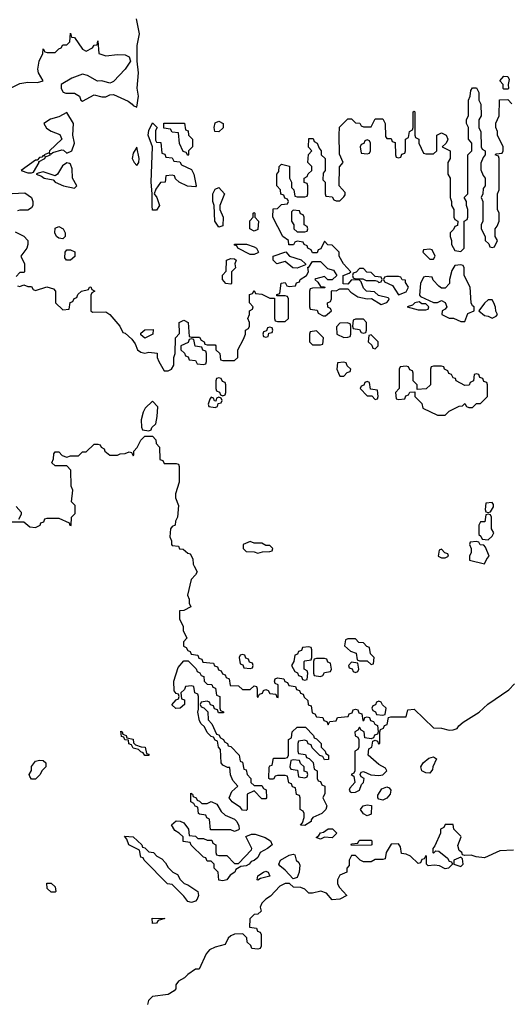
# Model space of a CAD drawing. Header units: inches. Extents: x 2769379 to 2883802, y 684208 to 828654.
# Tile 166 of 256: x 2780429 to 2782948, y 787751 to 792803. Entities that reach past the tile are written whole.
import ezdxf

# ---------------------------------------------------------------- set-up
doc = ezdxf.new("R2010")
doc.units = ezdxf.units.IN
doc.header["$MEASUREMENT"] = 0
doc.layers.add('C7788', color=7, linetype='Continuous')
doc.layers.add('C7789', color=7, linetype='Continuous')

msp = doc.modelspace()

# ---------------------------------------------------------------- linework, layer by layer
at = {"layer": 'C7788', "color": 2, "elevation": 6}
for points in [[(2781323, 790000), (2781338, 789970), (2781330, 789954), (2781308.4, 789931.6), (2781288, 789850), (2781298, 789830), (2781298, 789810), (2781306, 789790), (2781270, 789772), (2781248, 789770), (2781248.4, 789728.4), (2781266, 789690), (2781266, 789670), (2781286, 789630), (2781268.4, 789611.6), (2781268.4, 789588.4), (2781282, 789582), (2781290, 789566), (2781302, 789562), (2781307.3, 789547.3), (2781342, 789542), (2781347.3, 789527.3), (2781362, 789522), (2781367.3, 789507.3), (2781422, 789502), (2781427.3, 789487.3), (2781442, 789482), (2781447.3, 789467.3), (2781462, 789462), (2781467.3, 789447.3), (2781482, 789442), (2781487.3, 789427.3), (2781502, 789422), (2781507.3, 789387.3), (2781550, 789386), (2781570, 789366), (2781610, 789366), (2781630, 789386), (2781642, 789382), (2781646, 789370), (2781646, 789330), (2781650, 789326), (2781658, 789342), (2781672.7, 789347.3), (2781678, 789362), (2781690, 789366), (2781702, 789362), (2781710, 789346), (2781742, 789342), (2781747.3, 789327.3), (2781754, 789326), (2781754, 789390), (2781738, 789398), (2781734, 789410), (2781738, 789422), (2781750, 789426), (2781782, 789422), (2781787.3, 789407.3), (2781802, 789402), (2781807.3, 789387.3), (2781842, 789382), (2781847.3, 789367.3), (2781862, 789362), (2781868, 789348), (2781882, 789342), (2781887.3, 789327.3), (2781906, 789310), (2781907.3, 789287.3), (2781922, 789282), (2781927.3, 789247.3), (2781942, 789242), (2781950, 789226), (2781982, 789222), (2781987.3, 789207.3), (2782002, 789202), (2782010, 789186), (2782018, 789202), (2782050, 789206), (2782058, 789222), (2782112.7, 789227.3), (2782118, 789242), (2782132.7, 789247.3), (2782138, 789262), (2782150, 789266), (2782162, 789262), (2782167.3, 789247.3), (2782182, 789242), (2782187.3, 789207.3), (2782192.7, 789207.3), (2782198, 789222), (2782210, 789226), (2782222, 789222), (2782227.3, 789207.3), (2782242, 789202), (2782248, 789188), (2782262, 789182), (2782266, 789150), (2782262, 789138), (2782247.3, 789132.7), (2782242, 789118), (2782230, 789114), (2782198, 789118), (2782194, 789150), (2782178, 789158), (2782170, 789174), (2782162, 789158), (2782146, 789150), (2782148.4, 789128.4), (2782162, 789122), (2782166, 789110), (2782166, 789070), (2782162, 789058), (2782146, 789050), (2782146, 788950), (2782142, 788938), (2782128, 788930), (2782142, 788922), (2782146, 788890), (2782120.4, 788859.6), (2782118, 788850), (2782122, 788842), (2782130, 788838), (2782150, 788839), (2782170.8, 788850), (2782181, 788879), (2782191.3, 788890), (2782194, 788910), (2782178, 788918), (2782174, 788930), (2782178, 788942), (2782190, 788946), (2782228, 788928), (2782270, 788925.2), (2782290.5, 788929.5), (2782310, 788948.7), (2782303.6, 788963.6), (2782270, 788982), (2782214, 789030), (2782218, 789062), (2782234, 789070), (2782238, 789102), (2782250, 789106), (2782262, 789102), (2782267.3, 789087.3), (2782274, 789090), (2782274, 789150), (2782278, 789162), (2782292.7, 789167.3), (2782298, 789182), (2782312.7, 789187.3), (2782318, 789222), (2782330, 789226), (2782410, 789226), (2782418, 789262), (2782450, 789266), (2782549, 789169), (2782590, 789168.7), (2782630, 789157.2), (2782650, 789159.3), (2782670, 789166), (2782679.1, 789180.9), (2782700.9, 789199.1), (2782782.8, 789250), (2782828, 789292), (2782936.1, 789363.9), (2782964, 789396)], [(2782958.6, 788541.4), (2782890, 788538), (2782810, 788502.8), (2782767.7, 788507.7), (2782743.1, 788516.9), (2782710, 788514), (2782698, 788518), (2782694, 788530), (2782681, 788541), (2782674, 788566), (2782692, 788610), (2782690, 788614), (2782654, 788650), (2782650, 788674), (2782610, 788674), (2782602, 788658), (2782586, 788650), (2782586, 788630), (2782556.4, 788563.6), (2782546, 788550), (2782546, 788530), (2782550, 788526), (2782562, 788538), (2782576.4, 788536.4), (2782620.4, 788500.4), (2782630, 788486), (2782642, 788482), (2782646, 788470), (2782626, 788450), (2782610, 788446.8), (2782581, 788461), (2782555.3, 788464.7), (2782522, 788462), (2782514, 788470), (2782514, 788510), (2782510, 788514), (2782502, 788498), (2782490, 788494), (2782482, 788478), (2782470, 788474), (2782431.6, 788511.6), (2782410, 788522), (2782384.7, 788524.7), (2782379.6, 788559.6), (2782370, 788574), (2782332.7, 788572.7), (2782306, 788530), (2782302, 788498), (2782290, 788494), (2782250, 788494), (2782230, 788482), (2782190, 788482), (2782174, 788490), (2782150, 788514), (2782130, 788514), (2782118, 788490), (2782116.4, 788463.6), (2782106, 788450), (2782106, 788430), (2782070, 788414), (2782058, 788390), (2782058, 788370), (2782068, 788350), (2782106, 788310), (2782070, 788291.3), (2782030, 788287.3), (2782000.7, 788320.7), (2781971.3, 788331.3), (2781930, 788322), (2781910, 788322), (2781890, 788342), (2781870, 788351.3), (2781832.7, 788352.7), (2781811.6, 788371.6), (2781790, 788371), (2781762.7, 788357.3), (2781714, 788306), (2781689.4, 788290.6), (2781669.4, 788270.6), (2781662, 788250), (2781666, 788230), (2781650, 788214), (2781630, 788212), (2781608, 788190), (2781607.3, 788147.3), (2781642, 788142), (2781647.3, 788127.3), (2781662, 788122), (2781666, 788110), (2781666, 788050), (2781662, 788038), (2781650, 788034), (2781618, 788038), (2781612.7, 788052.7), (2781594, 788070), (2781592.7, 788092.7), (2781572.7, 788112.7), (2781530, 788112), (2781510, 788102), (2781498, 788090), (2781482, 788058), (2781430, 788044.7), (2781402, 788030), (2781384, 788010), (2781348.4, 787931.6), (2781330, 787931), (2781290, 787904.7), (2781273.6, 787886.4), (2781242, 787870), (2781229.3, 787850.7), (2781228.7, 787831.3), (2781220.4, 787819.6), (2781190, 787802), (2781110, 787791), (2781089, 787770), (2781084, 787750)]]:
    msp.add_lwpolyline(points, dxfattribs=at)
for points in [[(2781910, 789586), (2781878, 789582), (2781872.7, 789567.3), (2781858, 789562), (2781852.7, 789547.3), (2781838, 789542), (2781834, 789510), (2781822, 789490), (2781838, 789458), (2781852.7, 789452.7), (2781858, 789438), (2781872.7, 789432.7), (2781878, 789418), (2781890, 789414), (2781902, 789418), (2781906, 789450), (2781902, 789462), (2781886, 789470), (2781886, 789510), (2781890, 789514), (2781922, 789518), (2781926, 789530), (2781926, 789570), (2781922, 789582)], [(2782150, 789626), (2782110, 789626), (2782098, 789622), (2782094, 789590), (2782123.6, 789563.6), (2782152.7, 789552.7), (2782158, 789518), (2782170, 789514), (2782210, 789514), (2782230, 789494), (2782242, 789498), (2782246, 789530), (2782226, 789550), (2782222, 789582), (2782207.3, 789587.3), (2782190, 789606), (2782167.3, 789607.3)], [(2781570, 789546), (2781558, 789542), (2781554, 789530), (2781558, 789498), (2781572.7, 789492.7), (2781578, 789478), (2781610, 789474), (2781622, 789478), (2781626, 789490), (2781622, 789502), (2781607.3, 789507.3), (2781602, 789522), (2781587.3, 789527.3), (2781582, 789542)], [(2781447.3, 789247.3), (2781442, 789262), (2781427.3, 789267.3), (2781422, 789282), (2781407.3, 789287.3), (2781402, 789302), (2781390, 789306), (2781358, 789302), (2781354, 789290), (2781358, 789278), (2781372.7, 789272.7), (2781392.7, 789252.7), (2781394, 789210), (2781414, 789190), (2781438, 789138), (2781450, 789134), (2781458, 789118), (2781474, 789110), (2781478, 789098), (2781494, 789090), (2781498, 789078), (2781510, 789074), (2781554, 789030), (2781558, 788998), (2781570, 788994), (2781578, 788958), (2781590, 788954), (2781594, 788930), (2781614, 788910), (2781614, 788890), (2781630, 788874), (2781670, 788874), (2781678, 788858), (2781691.6, 788851.6), (2781694, 788810), (2781690, 788806), (2781670, 788806), (2781630, 788846), (2781594, 788830), (2781594, 788750), (2781590, 788746), (2781570, 788748), (2781560.4, 788760.4), (2781518, 788790), (2781502, 788810), (2781516.4, 788843.6), (2781546, 788870), (2781520.4, 788900.4), (2781508.7, 788928.7), (2781506, 788966), (2781494, 788966), (2781470, 788978), (2781462, 788990), (2781458, 789058), (2781448, 789070), (2781442, 789102), (2781430, 789106), (2781422, 789122), (2781410, 789126), (2781390, 789146), (2781375.3, 789175.3), (2781358, 789190), (2781350, 789206), (2781342, 789250), (2781346, 789266), (2781346, 789330), (2781342, 789342), (2781326, 789350), (2781322, 789382), (2781310, 789386), (2781278, 789382), (2781272.7, 789367.3), (2781254, 789350), (2781258, 789318), (2781272.7, 789312.7), (2781274, 789290), (2781252, 789270), (2781228.7, 789268.7), (2781208.4, 789288.4), (2781230, 789314), (2781242, 789318), (2781246, 789330), (2781242, 789342), (2781230, 789346), (2781220.4, 789360.4), (2781218, 789410), (2781240.4, 789479.6), (2781270, 789514), (2781292.7, 789512.7), (2781332.7, 789472.7), (2781338, 789458), (2781352.7, 789452.7), (2781358, 789438), (2781372.7, 789432.7), (2781374, 789410), (2781390, 789394), (2781412.7, 789392.7), (2781418, 789378), (2781432.7, 789372.7), (2781438, 789338), (2781454, 789330), (2781454, 789270), (2781458, 789258), (2781472.7, 789252.7), (2781472.7, 789247.3)], [(2781990, 789526), (2781950, 789526), (2781938, 789522), (2781934, 789510), (2781934, 789450), (2781938, 789438), (2781970, 789434), (2781982, 789438), (2781990, 789454), (2782022, 789458), (2782026, 789470), (2782022, 789502), (2782007.3, 789507.3), (2782002, 789522)], [(2782130, 789506), (2782114, 789490), (2782118, 789478), (2782132.7, 789472.7), (2782138, 789458), (2782150, 789454), (2782162, 789458), (2782166, 789470), (2782162, 789502)], [(2782270, 789306), (2782258, 789302), (2782252.7, 789287.3), (2782238, 789282), (2782234, 789270), (2782238, 789258), (2782252.7, 789252.7), (2782258, 789238), (2782290, 789234), (2782302, 789238), (2782306, 789270), (2782287.3, 789287.3), (2782282, 789302)], [(2781070, 789028), (2781062, 789042), (2781050, 789046), (2781038, 789058), (2781010, 789066), (2781002, 789082), (2780988.4, 789088.4), (2780986, 789106), (2780968.4, 789108.4), (2780962, 789122), (2780950, 789126), (2780947.3, 789152.7), (2780954, 789150), (2780958, 789138), (2780974, 789130), (2780978, 789118), (2781010, 789112), (2781012.7, 789092.7), (2781022, 789082), (2781051.6, 789071.6), (2781072, 789070), (2781078, 789038), (2781090, 789034), (2781090, 789028)], [(2781990, 789006), (2781982, 789022), (2781967.3, 789027.3), (2781927.3, 789067.3), (2781922, 789082), (2781907.3, 789087.3), (2781902, 789102), (2781890, 789106), (2781858, 789102), (2781854, 789090), (2781854, 789050), (2781858, 789038), (2781892.7, 789032.7), (2781898, 789018), (2781912.7, 789012.7), (2781932.7, 788992.7), (2781938, 788958), (2781954, 788950), (2781954, 788910), (2781958, 788898), (2781970, 788894), (2781978, 788878), (2781992, 788870), (2781992.7, 788832.7), (2781982, 788810), (2782002, 788770), (2781998, 788750), (2781978, 788730), (2781931.1, 788708.9), (2781922, 788698), (2781922, 788690), (2781890, 788669.2), (2781868, 788670), (2781878, 788682), (2781886, 788710), (2781886, 788730), (2781882, 788742), (2781866, 788750), (2781866, 788810), (2781862, 788822), (2781847.3, 788827.3), (2781842, 788862), (2781827.3, 788867.3), (2781822, 788882), (2781807.3, 788887.3), (2781802, 788922), (2781790, 788926), (2781750, 788926), (2781738, 788922), (2781730, 788906), (2781710, 788906), (2781706, 788910), (2781707.3, 788967.3), (2781710, 788974), (2781722, 788978), (2781730, 789014), (2781790, 789014), (2781802, 789018), (2781806, 789030), (2781806, 789110), (2781822, 789118), (2781826, 789150), (2781850, 789174), (2781892.7, 789172.7), (2781934, 789130), (2781938, 789118), (2781950, 789114), (2781974, 789090), (2781974, 789070), (2781994, 789050), (2781998, 789038), (2782012, 789030), (2782012, 789008)], [(2780490, 788906), (2780480.4, 788920.4), (2780478, 788930), (2780488.7, 788951.3), (2780489.3, 788970.7), (2780510, 788998), (2780530, 789004.7), (2780550, 789002), (2780562, 788990), (2780562, 788970), (2780542, 788950), (2780534, 788930), (2780510, 788906)], [(2781830, 789006), (2781818, 789002), (2781814, 788970), (2781818, 788958), (2781852.7, 788952.7), (2781858, 788918), (2781890, 788914), (2781902, 788918), (2781906, 788930), (2781902, 788942), (2781887.3, 788947.3), (2781886, 788970), (2781867.3, 788987.3), (2781862, 789002)], [(2782530, 788938), (2782510, 788939), (2782489.4, 788949.4), (2782485.2, 788970), (2782497.2, 788990), (2782525.1, 789014.9), (2782550, 789021), (2782564.7, 789010), (2782546, 788970), (2782544.7, 788955.3)], [(2781362, 788782), (2781390, 788782), (2781410, 788791.3), (2781438.8, 788778.8), (2781461, 788741), (2781481, 788721), (2781530, 788702), (2781542, 788690), (2781552.7, 788667.3), (2781554, 788650), (2781550, 788646), (2781530, 788638), (2781510, 788646), (2781407.3, 788647.3), (2781402, 788702), (2781387.3, 788707.3), (2781382, 788722), (2781350, 788726), (2781346, 788730), (2781342, 788762), (2781327.3, 788767.3), (2781322, 788782), (2781306, 788790), (2781306, 788834), (2781314, 788830), (2781318, 788818), (2781334, 788810), (2781338, 788798), (2781350, 788794)], [(2782290, 788799), (2782270, 788804), (2782264, 788810), (2782263.7, 788823.7), (2782284, 788856), (2782310, 788867.3), (2782322.8, 788862.8), (2782331, 788850), (2782326.8, 788830), (2782310, 788808.7)], [(2782210, 788718), (2782190, 788728), (2782175.3, 788750), (2782189, 788770), (2782210, 788774.8), (2782230.9, 788770.9), (2782230, 788726)], [(2781342, 788602), (2781370, 788602), (2781390, 788594), (2781412.7, 788592.7), (2781418, 788578), (2781434, 788570), (2781434, 788530), (2781438, 788518), (2781450, 788514), (2781490, 788514), (2781530, 788474), (2781550, 788474), (2781616.4, 788543.6), (2781618, 788550), (2781587.3, 788612.7), (2781616.4, 788623.6), (2781636.4, 788623.6), (2781686.4, 788606.4), (2781714, 788590), (2781722, 788570), (2781698, 788550), (2781662, 788530), (2781650, 788504), (2781630, 788489.2), (2781615.3, 788484.7), (2781604.7, 788470), (2781590, 788461.2), (2781562, 788458), (2781536.9, 788443.1), (2781531, 788430), (2781506.8, 788413.2), (2781490, 788389.3), (2781470, 788384), (2781448.7, 788388.7), (2781446, 788430), (2781426, 788450), (2781426, 788470), (2781410, 788486), (2781390, 788486), (2781382, 788502), (2781370, 788506), (2781307.3, 788567.3), (2781302, 788582), (2781267.3, 788587.3), (2781266, 788610), (2781246, 788630), (2781223.1, 788643.1), (2781207.3, 788672.7), (2781230, 788692), (2781251.1, 788691.1), (2781270, 788682), (2781294, 788650), (2781298, 788618), (2781330, 788614)], [(2782030, 788606), (2781990, 788608), (2781970, 788598), (2781947.3, 788607.3), (2781962, 788618), (2781969.5, 788630.5), (2781985.6, 788634.4), (2782010, 788650.8), (2782031, 788651), (2782054, 788630)], [(2781310, 788274), (2781290, 788278), (2781270, 788306), (2781210, 788366), (2781186, 788370), (2781066, 788490), (2781062, 788502), (2781050, 788506), (2781042, 788542), (2780988.7, 788568.7), (2780978, 788598), (2780966, 788614), (2781010.9, 788610.9), (2781054, 788570), (2781058, 788558), (2781070, 788554), (2781090, 788534), (2781114, 788530), (2781131.6, 788511.6), (2781156.9, 788496.9), (2781176.9, 788476.9), (2781190, 788454), (2781214, 788430), (2781236.9, 788416.9), (2781251.6, 788391.6), (2781271.6, 788371.6), (2781290, 788364.7), (2781342, 788330), (2781346, 788310), (2781338.8, 788290), (2781330, 788281.2)], [(2782130, 788566), (2782128, 788570), (2782130, 788574), (2782162, 788578), (2782166, 788590), (2782172.7, 788592.7), (2782230, 788594), (2782234, 788590), (2782234, 788570), (2782230, 788568)], [(2781830, 788395.3), (2781790, 788439.3), (2781762, 788462), (2781757.2, 788470), (2781765.2, 788490), (2781810, 788516), (2781830, 788522), (2781838, 788518), (2781846, 788490), (2781858.8, 788478.8), (2781865.2, 788465.2), (2781861.6, 788430), (2781850, 788402)], [(2782690, 788506), (2782654, 788490), (2782654, 788470), (2782690, 788458), (2782702, 788470), (2782698, 788498)], [(2781650, 788388.7), (2781646, 788390), (2781650, 788411), (2781678, 788430), (2781690, 788434), (2781702, 788430), (2781710, 788408), (2781663.6, 788396.4)], [(2780590, 788326), (2780570, 788346), (2780567.3, 788372.7), (2780590, 788372), (2780610, 788354), (2780614, 788330), (2780610, 788326)], [(2781110, 788166), (2781107.3, 788192.7), (2781172, 788192), (2781138, 788182), (2781130, 788168)]]:
    msp.add_lwpolyline(points, close=True, dxfattribs=at)
at = {"layer": 'C7789', "color": 2}
for points, elevation in [([(2780378, 792450), (2780430, 792475.5), (2780470, 792482.4), (2780519.6, 792480.4), (2780548.7, 792490), (2780525.2, 792530), (2780522, 792550), (2780528, 792590), (2780548, 792630), (2780550, 792654), (2780558, 792638), (2780570, 792634), (2780610, 792634), (2780630, 792654), (2780642, 792658), (2780650, 792674), (2780670, 792674), (2780686, 792690), (2780690, 792734), (2780694, 792714), (2780710, 792712), (2780750, 792652), (2780770, 792642), (2780802, 792658), (2780810, 792672), (2780826, 792674), (2780830, 792694), (2780834, 792630), (2780870, 792618), (2780930, 792624.7), (2780970, 792622), (2780990, 792612), (2780996, 792590), (2780970, 792548.7), (2780910, 792486), (2780899.6, 792480.4), (2780890, 792478), (2780850, 792489), (2780828.4, 792488.4), (2780776.5, 792516.5), (2780750, 792524), (2780696.8, 792503.2), (2780642, 792470), (2780642, 792450), (2780651.3, 792431.3), (2780666, 792426), (2780710, 792426.8), (2780736, 792410), (2780742, 792390), (2780750, 792384.7), (2780810, 792418), (2780850, 792407.7), (2780870, 792408), (2780890, 792417.3), (2780910, 792418.8), (2780985.5, 792385.5), (2781006, 792370), (2781010, 792362), (2781030, 792354), (2781038, 792410), (2781031.3, 792451.3), (2781037.7, 792530), (2781031.5, 792590), (2781031.3, 792670), (2781043, 792730), (2781027.8, 792807.8)], 10), ([(2780418, 791438), (2780430, 791434), (2780450, 791442), (2780470, 791434), (2780490, 791434), (2780498, 791418), (2780510, 791414), (2780568, 791432), (2780602, 791422), (2780612, 791410), (2780612, 791350), (2780650, 791314), (2780682, 791318), (2780687.3, 791352.7), (2780702, 791358), (2780707.3, 791372.7), (2780722, 791378), (2780727.3, 791392.7), (2780746, 791410), (2780782, 791418), (2780786, 791430), (2780792.7, 791432.7), (2780798, 791418), (2780814, 791410), (2780798, 791402), (2780794, 791390), (2780794, 791310), (2780802, 791302), (2780870, 791304.7), (2780891.1, 791291.1), (2780942, 791230), (2780958, 791198), (2780970, 791194), (2781003.6, 791163.6), (2781019.8, 791139.8), (2781032, 791110), (2781050, 791098), (2781070, 791092), (2781090, 791098), (2781132.7, 791092.7), (2781134, 791070), (2781142, 791050), (2781170, 791002), (2781190, 791002), (2781206, 791010), (2781218, 791030), (2781218, 791070), (2781226, 791090), (2781228, 791170), (2781247.3, 791192.7), (2781246, 791250), (2781270, 791262), (2781292, 791250), (2781298, 791178), (2781310, 791174), (2781350, 791174), (2781358, 791158), (2781374, 791150), (2781378, 791138), (2781390, 791134), (2781430, 791134), (2781434, 791130), (2781434, 791110), (2781454, 791090), (2781458, 791058), (2781470, 791054), (2781530, 791054), (2781546, 791070), (2781546, 791110), (2781576.4, 791163.6), (2781586, 791190), (2781586, 791210), (2781602, 791218), (2781606, 791230), (2781606, 791250), (2781598, 791270), (2781606, 791290), (2781606, 791310), (2781622, 791318), (2781626, 791330), (2781606, 791350), (2781607.3, 791392.7), (2781622, 791398), (2781630, 791414), (2781638, 791398), (2781670, 791394), (2781710, 791374), (2781734, 791374), (2781734, 791270), (2781738, 791258), (2781750, 791254), (2781790, 791254), (2781806, 791270), (2781806, 791370), (2781802, 791382), (2781790, 791386), (2781746, 791386), (2781747.3, 791392.7), (2781762, 791398), (2781768.4, 791451.6), (2781790, 791454), (2781798, 791438), (2781810, 791434), (2781842, 791438), (2781847.3, 791452.7), (2781862, 791458), (2781866, 791470), (2781898, 791490), (2781908, 791510), (2781906, 791534), (2781910, 791534), (2781930, 791562), (2781970, 791562), (2782006, 791526), (2782037.3, 791517.3), (2782054, 791490), (2782030, 791468), (2782008.4, 791468.4), (2781990, 791486), (2781946, 791474), (2781942, 791470), (2781956.9, 791456.9), (2781970, 791434), (2781991.6, 791431.6), (2781992.7, 791427.3), (2781930, 791426), (2781918, 791422), (2781914, 791410), (2781914, 791330), (2781918, 791318), (2781952.7, 791312.7), (2781958, 791298), (2781983.6, 791283.6), (2781996.4, 791283.6), (2782026, 791310), (2782022, 791322), (2782007.3, 791327.3), (2782006, 791350), (2782022, 791358), (2782026, 791370), (2782026, 791410), (2782030, 791414), (2782050, 791412), (2782070, 791422), (2782110, 791422), (2782125.4, 791405.4), (2782161, 791381), (2782210, 791371.3), (2782232, 791372), (2782282, 791342), (2782310, 791352), (2782318, 791362), (2782322, 791370), (2782316.5, 791376.5), (2782268, 791388), (2782247.3, 791407.3), (2782206, 791410), (2782190, 791426), (2782178, 791458), (2782170, 791466), (2782130, 791468), (2782110, 791446), (2782087.3, 791447.3), (2782086, 791490), (2782118, 791502), (2782126, 791510), (2782088, 791550), (2782066, 791590), (2782066, 791610), (2782030, 791646), (2782007.3, 791647.3), (2781990, 791666), (2781972.7, 791627.3), (2781958, 791622), (2781952.7, 791607.3), (2781930, 791606), (2781922, 791622), (2781906, 791630), (2781902, 791642), (2781886, 791650), (2781882, 791662), (2781850, 791666), (2781838, 791662), (2781831.6, 791648.4), (2781807.3, 791647.3), (2781806, 791670), (2781778, 791690), (2781726, 791790), (2781727.3, 791832.7), (2781750, 791834), (2781770, 791854), (2781802, 791858), (2781806, 791870), (2781802, 791882), (2781787.3, 791887.3), (2781782, 791902), (2781767.3, 791907.3), (2781766, 791930), (2781746, 791950), (2781746, 792010), (2781756.4, 792023.6), (2781758, 792050), (2781770, 792062), (2781811.6, 792051.6), (2781812, 791990), (2781822, 791970), (2781822, 791942), (2781834, 791930), (2781838, 791898), (2781850, 791894), (2781890, 791894), (2781902, 791898), (2781906, 791910), (2781906, 791950), (2781902, 791962), (2781887.3, 791967.3), (2781886, 791990), (2781902, 791998), (2781907.3, 792012.7), (2781926, 792030), (2781926, 792050), (2781906, 792070), (2781908.4, 792111.6), (2781926, 792130), (2781908.4, 792148.4), (2781910, 792194), (2781932.7, 792192.7), (2781938, 792178), (2781954, 792170), (2781963.6, 792143.6), (2781974, 792130), (2781974, 792110), (2781994, 792090), (2781994, 792030), (2781983.6, 792016.4), (2781982, 791982), (2781994, 791970), (2781994, 791910), (2781998, 791898), (2782030, 791894), (2782038, 791878), (2782050, 791874), (2782070, 791874), (2782090, 791894), (2782096.4, 791903.6), (2782096.4, 791916.4), (2782066, 791950), (2782067.3, 792047.3), (2782086, 792070), (2782067.3, 792112.7), (2782066, 792210), (2782068.4, 792251.6), (2782110, 792294), (2782130, 792294), (2782150, 792274), (2782172.7, 792272.7), (2782178, 792258), (2782190, 792254), (2782230, 792254), (2782250, 792294), (2782290, 792294), (2782302, 792270), (2782303.6, 792203.6), (2782310, 792194), (2782332.7, 792192.7), (2782338, 792178), (2782352.7, 792172.7), (2782354, 792110), (2782358, 792098), (2782370, 792094), (2782382, 792098), (2782387.3, 792112.7), (2782402, 792118), (2782406, 792130), (2782406, 792190), (2782422, 792198), (2782426, 792230), (2782442, 792238), (2782446, 792250), (2782446, 792330), (2782450, 792334), (2782454, 792330), (2782454, 792210), (2782458, 792198), (2782474, 792190), (2782474, 792170), (2782498, 792118), (2782510, 792114), (2782550, 792114), (2782566, 792130), (2782566, 792210), (2782590, 792222), (2782614, 792210), (2782622, 792190), (2782619.6, 792180.4), (2782612.7, 792167.3), (2782594, 792150), (2782634, 792130), (2782634, 792090), (2782622, 792070), (2782622, 792010), (2782634, 791990), (2782634, 791890), (2782642, 791870), (2782642, 791850), (2782654, 791830), (2782654, 791790), (2782658, 791778), (2782674, 791770), (2782672.7, 791747.3), (2782658, 791742), (2782652.7, 791727.3), (2782634, 791710), (2782634, 791690), (2782642, 791670), (2782642, 791650), (2782658, 791618), (2782690, 791614), (2782706, 791630), (2782706, 791770), (2782722, 791778), (2782726, 791790), (2782726, 791830), (2782718, 791850), (2782718, 791870), (2782706, 791890), (2782726, 791910), (2782726, 792110), (2782746, 792130), (2782746, 792170), (2782728, 792190), (2782728, 792250), (2782718, 792270), (2782718, 792290), (2782728.4, 792311.6), (2782728.7, 792390), (2782738, 792410), (2782740.4, 792439.6), (2782750, 792454), (2782770, 792454), (2782782, 792430), (2782782, 792390), (2782792, 792370), (2782794, 792310), (2782782, 792290), (2782782, 792250), (2782792.7, 792227.3), (2782794, 792150), (2782798, 792138), (2782814, 792130), (2782814, 792110), (2782803.6, 792096.4), (2782792.7, 792067.3), (2782792.7, 792032.7), (2782803.6, 792003.6), (2782814, 791990), (2782814, 791950), (2782803.6, 791936.4), (2782802, 791910), (2782794, 791890), (2782802, 791870), (2782802, 791770), (2782794, 791750), (2782794, 791730), (2782814, 791690), (2782814, 791670), (2782832.7, 791652.7), (2782838, 791638), (2782850, 791634), (2782862, 791638), (2782878, 791670), (2782866, 791690), (2782866, 791730), (2782876.4, 791743.6), (2782886, 791770), (2782886, 791810), (2782878, 791830), (2782878, 791910), (2782886, 791930), (2782886, 792090), (2782882, 792102), (2782866, 792110), (2782870, 792114), (2782902, 792118), (2782906, 792130), (2782906, 792150), (2782878, 792210), (2782878, 792230), (2782868, 792250), (2782868.4, 792271.6), (2782886, 792310), (2782888.4, 792391.6), (2782930, 792394), (2782951.6, 792371.6)], 6), ([(2780391.1, 791911.1), (2780454.8, 791914.8), (2780490, 791891.3), (2780496, 791870), (2780496, 791850), (2780490, 791838), (2780470, 791826), (2780430, 791826), (2780418, 791822)], 6), ([(2780406, 791714), (2780450, 791692), (2780471.3, 791670), (2780471.3, 791650), (2780464.7, 791630), (2780434, 791590), (2780454, 791550), (2780454, 791510), (2780450, 791506), (2780430, 791506), (2780410, 791486)], 6), ([(2780390, 790226), (2780450, 790226), (2780480.4, 790200.4), (2780510, 790198), (2780534, 790210), (2780538, 790222), (2780552.7, 790227.3), (2780558, 790242), (2780570, 790246), (2780630, 790246), (2780682, 790222), (2780686, 790210), (2780692.7, 790207.3), (2780694, 790250), (2780714, 790270), (2780714, 790310), (2780694, 790330), (2780702, 790390), (2780692, 790410), (2780691.1, 790491.1), (2780670, 790514), (2780610, 790514), (2780594, 790530), (2780602, 790550), (2780603.6, 790576.4), (2780610, 790586), (2780630, 790586), (2780647.3, 790567.3), (2780670, 790558), (2780690, 790566), (2780730, 790566), (2780750, 790586), (2780770, 790586), (2780810, 790626), (2780830, 790626), (2780842, 790622), (2780846, 790610), (2780862, 790602), (2780866, 790590), (2780890, 790568), (2780930, 790568), (2780943.6, 790576.4), (2780970, 790578), (2780990, 790586), (2781002, 790582), (2781010, 790566), (2781014, 790570), (2781014, 790590), (2781031.6, 790608.4), (2781050, 790646), (2781070, 790666), (2781110, 790666), (2781127.3, 790647.3), (2781128.4, 790628.4), (2781146, 790610), (2781147.3, 790547.3), (2781162, 790542), (2781170, 790526), (2781230, 790526), (2781242, 790522), (2781246, 790510), (2781246, 790430), (2781228, 790370), (2781228, 790350), (2781242, 790310), (2781238, 790250), (2781228, 790230), (2781226, 790210), (2781210, 790202), (2781202, 790190), (2781198, 790150), (2781206, 790130), (2781206, 790110), (2781210, 790106), (2781242, 790102), (2781248.4, 790088.4), (2781267.3, 790087.3), (2781290, 790066), (2781302, 790062), (2781316.4, 790036.4), (2781318, 790010), (2781323, 790000)], 6), ([(2780410, 790306), (2780436.4, 790276.4), (2780436.4, 790263.6), (2780422, 790238)], 6)]:
    msp.add_lwpolyline(points, dxfattribs=dict(at, elevation=elevation))
for points, elevation in [([(2782910, 792446), (2782906, 792450), (2782906, 792470), (2782888.9, 792488.9), (2782910, 792514), (2782930, 792512), (2782936.9, 792496.9), (2782932, 792470), (2782934, 792450), (2782930, 792446)], 6), ([(2780670, 792326), (2780630, 792304), (2780587.1, 792292.9), (2780552, 792270), (2780566.4, 792246.4), (2780590.9, 792230.9), (2780634, 792214), (2780644.7, 792190), (2780582, 792130), (2780579.6, 792120.4), (2780554, 792110), (2780558, 792102), (2780550, 792106), (2780542, 792098), (2780530, 792095.3), (2780518, 792082), (2780510, 792082), (2780436, 792030), (2780470, 792017.3), (2780490, 792018), (2780499, 792021), (2780528, 792070), (2780526, 792074), (2780558, 792090), (2780560.4, 792099.6), (2780586, 792110), (2780582, 792118), (2780590, 792114), (2780598, 792122), (2780644, 792136), (2780654, 792134), (2780670, 792118), (2780695.3, 792130), (2780709, 792170), (2780701.2, 792210), (2780705.2, 792270)], 10), ([(2781330, 791946), (2781288.4, 791948.4), (2781246, 791970), (2781227.3, 791987.3), (2781222, 792002), (2781210, 792006), (2781178, 792002), (2781174, 791970), (2781150, 791968), (2781126.4, 791933.6), (2781118, 791910), (2781131.3, 791890), (2781144.7, 791850), (2781130, 791826), (2781110, 791826), (2781107.3, 791847.3), (2781107.8, 791910), (2781102, 791970), (2781109.2, 792150), (2781088, 792210), (2781090, 792234), (2781110, 792274), (2781134, 792250), (2781125.4, 792234.6), (2781124.7, 792184.7), (2781130, 792174), (2781152.7, 792172.7), (2781158, 792118), (2781172.7, 792112.7), (2781178, 792098), (2781210, 792094), (2781218, 792078), (2781250, 792074), (2781258, 792058), (2781310, 792034), (2781322, 792010), (2781334, 791950)], 6), ([(2781290, 792106), (2781282, 792122), (2781267.3, 792127.3), (2781248.4, 792168.4), (2781242, 792222), (2781210, 792226), (2781202, 792242), (2781167.3, 792247.3), (2781167.3, 792272.7), (2781272.7, 792272.7), (2781278, 792238), (2781292.7, 792232.7), (2781294, 792210), (2781314, 792190), (2781314, 792150), (2781294, 792130), (2781294, 792110)], 6), ([(2781450, 792228), (2781428.7, 792228.7), (2781426, 792250), (2781430, 792274), (2781450, 792282), (2781472, 792270), (2781471.6, 792248.4)], 6), ([(2782210, 792186), (2782198, 792182), (2782192.7, 792167.3), (2782178, 792162), (2782174, 792150), (2782178, 792118), (2782210, 792114), (2782222, 792118), (2782226, 792130), (2782226, 792170), (2782222, 792182)], 6), ([(2781030, 792148.7), (2781010, 792118), (2781005.5, 792090), (2781014.8, 792070), (2781030, 792054.8), (2781039.5, 792070), (2781040.7, 792090)], 10), ([(2780670, 792069), (2780647.5, 792052.5), (2780622, 792010), (2780610, 792002), (2780550, 792022), (2780523.6, 792016.4), (2780514, 792010), (2780541, 792001), (2780554, 791990), (2780601, 791981), (2780611, 791970), (2780654, 791950), (2780710, 791939.1), (2780720.9, 791950), (2780699.6, 791990), (2780697.2, 792037.2), (2780690, 792062), (2780684.7, 792064.7)], 10), ([(2781450, 791738), (2781428.7, 791770), (2781426, 791850), (2781418, 791870), (2781418, 791910), (2781430, 791934), (2781450, 791942), (2781478, 791910), (2781454, 791850), (2781454, 791830), (2781471.3, 791790), (2781470, 791746)], 6), ([(2781630, 791718), (2781609, 791730), (2781608.9, 791771.1), (2781626, 791790), (2781626, 791810), (2781630, 791814), (2781634, 791810), (2781634, 791790), (2781652, 791770), (2781650, 791726)], 6), ([(2781830, 791826), (2781822, 791818), (2781822, 791770), (2781834, 791750), (2781834, 791730), (2781850, 791714), (2781890, 791714), (2781902, 791718), (2781906, 791730), (2781902, 791742), (2781886, 791750), (2781886, 791790), (2781882, 791802), (2781867.3, 791807.3), (2781862, 791822)], 6), ([(2780650, 791678), (2780630, 791682), (2780618, 791690), (2780608.9, 791708.9), (2780610, 791734), (2780630, 791742), (2780652, 791730), (2780662, 791710), (2780662, 791690)], 6), ([(2780690, 791568.7), (2780668.9, 791568.9), (2780660.4, 791580.4), (2780662, 791610), (2780670, 791622), (2780690, 791622), (2780712, 791612), (2780711.6, 791588.4)], 6), ([(2781610, 791598), (2781546, 791630), (2781542, 791642), (2781530, 791646), (2781529, 791651), (2781590.7, 791650.7), (2781630, 791638), (2781642, 791630), (2781652, 791610), (2781650, 791606), (2781630, 791598)], 6), ([(2781850, 791528.7), (2781829.2, 791529.2), (2781790, 791562), (2781746, 791550), (2781728, 791570), (2781728, 791590), (2781792.7, 791612.7), (2781812, 791590), (2781871.1, 791571.1), (2781894, 791550), (2781894, 791546)], 6), ([(2782530, 791626), (2782498, 791622), (2782494, 791610), (2782530, 791574), (2782550, 791574), (2782558, 791590), (2782542, 791622)], 6), ([(2781510, 791446), (2781486, 791450), (2781468, 791470), (2781468.4, 791491.6), (2781487.3, 791512.7), (2781488, 791570), (2781510, 791578), (2781530, 791576), (2781538, 791570), (2781532, 791550), (2781534, 791530), (2781514, 791510), (2781514, 791450)], 6), ([(2782190, 791526), (2782170, 791526), (2782152.7, 791507.3), (2782138, 791502), (2782134, 791490), (2782138, 791478), (2782150, 791474), (2782187.3, 791472.7), (2782204.7, 791464.7), (2782250, 791464.7), (2782262, 791462), (2782270, 791454), (2782282, 791458), (2782286, 791470), (2782282, 791482), (2782250, 791486), (2782230, 791506), (2782208.4, 791508.4)], 6), ([(2782690, 791546), (2782658, 791542), (2782643.6, 791516.4), (2782632, 791470), (2782632, 791450), (2782610, 791426), (2782590, 791426), (2782576.4, 791436.4), (2782547.3, 791467.3), (2782542, 791482), (2782510, 791486), (2782498, 791482), (2782482, 791450), (2782478, 791390), (2782482.8, 791382.8), (2782550, 791352), (2782570, 791352), (2782590, 791362), (2782610, 791352), (2782618, 791330), (2782610, 791318), (2782594, 791310), (2782592, 791290), (2782630, 791271.3), (2782651.3, 791271.3), (2782690, 791254), (2782710, 791254), (2782725.2, 791294.8), (2782758, 791310), (2782758, 791330), (2782750, 791335.3), (2782742.7, 791350), (2782738, 791430), (2782706, 791490), (2782706, 791530), (2782702, 791542)], 6), ([(2782370, 791486), (2782310, 791486), (2782298, 791482), (2782294, 791470), (2782298, 791458), (2782338.8, 791438.8), (2782370, 791392), (2782410, 791406), (2782422, 791430), (2782406, 791454), (2782406, 791466), (2782388.4, 791468.4), (2782382, 791482)], 6), ([(2782475.3, 791355.3), (2782454, 791350), (2782442, 791338), (2782414, 791330), (2782470, 791314), (2782510, 791314), (2782522, 791318), (2782526, 791330), (2782510, 791346), (2782490, 791346)], 6), ([(2782850, 791366), (2782830, 791366), (2782810, 791348), (2782782, 791310), (2782810, 791284.7), (2782830, 791282), (2782850, 791272), (2782870, 791282), (2782878, 791290), (2782868.4, 791308.4), (2782867.3, 791327.3), (2782858, 791350)], 6), ([(2782190, 791266), (2782150, 791266), (2782138, 791262), (2782134, 791230), (2782138, 791218), (2782170, 791214), (2782178, 791198), (2782190, 791194), (2782202, 791198), (2782206, 791210), (2782206, 791250)], 6), ([(2781070, 791168.7), (2781050, 791186), (2781050, 791194), (2781070, 791212), (2781112.7, 791212.7), (2781111.1, 791188.9)], 6), ([(2781710, 791226), (2781698, 791222), (2781694, 791206), (2781678, 791202), (2781674, 791190), (2781678, 791178), (2781690, 791174), (2781702, 791178), (2781706, 791194), (2781722, 791198), (2781726, 791210), (2781722, 791222)], 6), ([(2781950, 791206), (2781918, 791202), (2781914, 791190), (2781914, 791150), (2781930, 791134), (2781970, 791134), (2781982, 791138), (2781986, 791170)], 6), ([(2782107.3, 791247.3), (2782070, 791246), (2782052.7, 791227.3), (2782054, 791190), (2782090, 791172), (2782110, 791174), (2782122, 791178), (2782126, 791190), (2782126, 791230), (2782122, 791242)], 6), ([(2781310, 791166), (2781298, 791162), (2781292.7, 791147.3), (2781254, 791130), (2781254, 791110), (2781272.7, 791092.7), (2781278, 791078), (2781292.7, 791072.7), (2781298, 791058), (2781330, 791054), (2781338, 791038), (2781370, 791034), (2781382, 791038), (2781386, 791050), (2781386, 791090), (2781382, 791102), (2781367.3, 791107.3), (2781362, 791122), (2781327.3, 791127.3), (2781322, 791162)], 6), ([(2782230, 791186), (2782218, 791182), (2782214, 791150), (2782232.7, 791132.7), (2782238, 791118), (2782250, 791114), (2782266, 791130), (2782266, 791150)], 6), ([(2782090, 791046), (2782058, 791042), (2782054, 791010), (2782062, 790990), (2782070, 790974), (2782090, 790974), (2782107.3, 790992.7), (2782122, 790998), (2782126, 791010), (2782107.3, 791027.3), (2782102, 791042)], 6), ([(2782590, 791026), (2782550, 791026), (2782538, 791022), (2782534, 791010), (2782534, 790930), (2782511.6, 790908.4), (2782466, 790906), (2782466, 790930), (2782446, 790950), (2782446, 790990), (2782442, 791002), (2782427.3, 791007.3), (2782422, 791022), (2782410, 791026), (2782378, 791022), (2782374, 791010), (2782374, 790910), (2782354, 790890), (2782358, 790858), (2782370, 790854), (2782402, 790858), (2782407.3, 790872.7), (2782422, 790878), (2782427.3, 790892.7), (2782454, 790894), (2782454, 790870), (2782490, 790834), (2782494, 790810), (2782570, 790774), (2782610, 790774), (2782630, 790794), (2782680.4, 790819.6), (2782698, 790822), (2782710, 790834), (2782718, 790818), (2782730, 790814), (2782750, 790814), (2782770, 790834), (2782790, 790834), (2782826, 790870), (2782826, 790930), (2782822, 790942), (2782807.3, 790947.3), (2782802, 790962), (2782787.3, 790967.3), (2782782, 790982), (2782770, 790986), (2782758, 790982), (2782754, 790950), (2782738, 790942), (2782732.7, 790927.3), (2782710, 790926), (2782666, 790950), (2782662, 790962), (2782650, 790966), (2782642, 790982), (2782627.3, 790987.3), (2782622, 791002), (2782606, 791010), (2782602, 791022)], 6), ([(2781450, 790966), (2781438, 790962), (2781434, 790950), (2781434, 790910), (2781438, 790898), (2781452.7, 790892.7), (2781458, 790878), (2781470, 790874), (2781482, 790878), (2781486, 790890), (2781486, 790930), (2781482, 790942), (2781467.3, 790947.3), (2781462, 790962)], 6), ([(2782210, 790946), (2782198, 790942), (2782192.7, 790927.3), (2782178, 790922), (2782174, 790910), (2782210, 790874), (2782232.7, 790872.7), (2782250, 790854), (2782262, 790858), (2782266, 790870), (2782262, 790902), (2782227.3, 790907.3), (2782222, 790942)], 6), ([(2781110, 790846), (2781072, 790810), (2781062, 790790), (2781052, 790750), (2781052.7, 790712.7), (2781058, 790698), (2781090, 790694), (2781102, 790698), (2781106, 790710), (2781126, 790730), (2781133.6, 790766.4), (2781136.4, 790816.4)], 6), ([(2781450, 790866), (2781438, 790862), (2781434, 790846), (2781427.3, 790847.3), (2781422, 790862), (2781410, 790866), (2781403.6, 790856.4), (2781394, 790830), (2781398, 790818), (2781430, 790814), (2781442, 790818), (2781446, 790834), (2781462, 790838), (2781466, 790850), (2781462, 790862)], 6), ([(2782850, 790326), (2782818, 790322), (2782814, 790290), (2782818, 790278), (2782830, 790274), (2782842, 790278), (2782856.4, 790303.6), (2782856.4, 790316.4)], 6), ([(2782830, 790266), (2782818, 790262), (2782812.7, 790227.3), (2782790, 790226), (2782782, 790210), (2782782, 790162), (2782792.7, 790152.7), (2782798, 790138), (2782830, 790134), (2782850, 790154), (2782858, 790170), (2782846, 790190), (2782846, 790250), (2782842, 790262)], 6), ([(2781610, 790126), (2781574, 790110), (2781574, 790090), (2781590, 790074), (2781630, 790072), (2781650, 790066), (2781672.7, 790072.7), (2781710, 790074), (2781722, 790078), (2781726, 790090), (2781710, 790106), (2781690, 790106), (2781670, 790118), (2781630, 790118)], 6), ([(2782590, 790086), (2782578, 790082), (2782574, 790050), (2782590, 790042), (2782610, 790042), (2782626, 790050), (2782622, 790062), (2782607.3, 790067.3)], 6), ([(2782770, 790126), (2782738, 790122), (2782734, 790110), (2782742, 790090), (2782742, 790070), (2782734, 790050), (2782734, 790030), (2782810, 790012), (2782822.7, 790037.3), (2782835.3, 790050), (2782816.4, 790096.4), (2782807.3, 790107.3), (2782788.4, 790108.4), (2782782, 790122)], 6)]:
    msp.add_lwpolyline(points, close=True, dxfattribs=dict(at, elevation=elevation))

doc.saveas('drawing.dxf')
